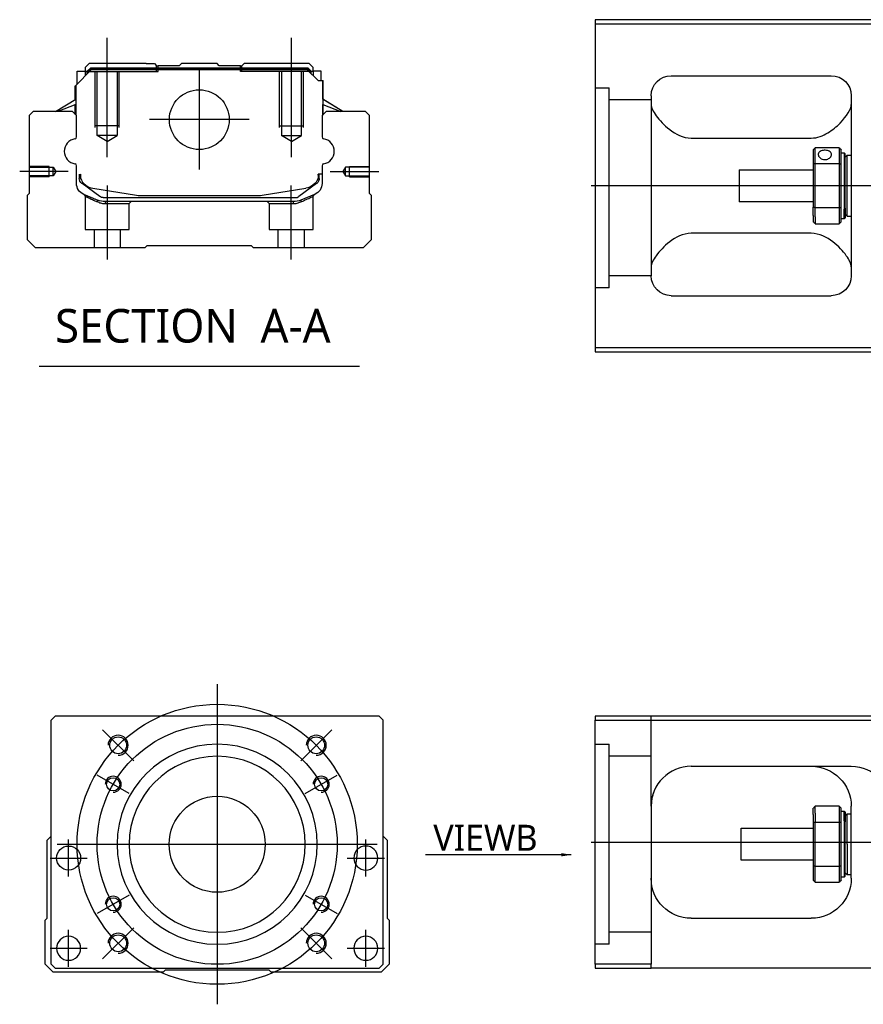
# Model space of a CAD drawing. Header units: millimetres. Extents: x -386 to 3135, y -1989 to 860.
# Tile 4 of 41: x -386 to -175, y -1662 to -1416. Entities that reach past the tile are written whole.
import ezdxf
from ezdxf.lldxf.tags import DXFTag

# ---------------------------------------------------------------- set-up
doc = ezdxf.new("R2010")
doc.units = ezdxf.units.MM
doc.layers.get('0').update_dxf_attribs({"linetype": 'CONTINUOUS'})
doc.styles.add('CHN', font='Microsoft JhengHei.ttf')
doc.styles.add('DIM-7', font='SIMPLEX.shx', dxfattribs={"width": 0.7, "bigfont": 'chineset.shx'})
tags = doc.linetypes.add('DASHED', pattern=[25.72, 12.86, -12.86]).pattern_tags.tags
tags[6:7] = [DXFTag(74, 4), DXFTag(75, 0), DXFTag(340, '0'), DXFTag(46, 0.0), DXFTag(50, 0.0), DXFTag(44, 0.0), DXFTag(45, 0.0)]
tags[4:5] = [DXFTag(74, 4), DXFTag(75, 0), DXFTag(340, '0'), DXFTag(46, 0.0), DXFTag(50, 0.0), DXFTag(44, 0.0), DXFTag(45, 0.0)]
doc.dimstyles.new('CNS', dxfattribs={"dimtxt": 3.5, "dimasz": 2.5, "dimexe": 1, "dimexo": 1, "dimgap": 1, "dimtad": 1, "dimdsep": 46, "dimtxsty": 'DIM-7', "dimcen": 0.09, "dimclrd": 4, "dimclre": 4, "dimclrt": 1, "dimadec": 0, "dimazin": 0, "dimtfac": 1, "dimtmove": 0, "dimatfit": 3, "dimfxl": 1, "dimtvp": 0.971429, "dimtolj": 1, "dimarcsym": 0})

msp = doc.modelspace()

# ---------------------------------------------------------------- linework, layer by layer
at = {"linetype": 'Continuous'}
for p, q in [((-167.82, -1416.05), (-241.82, -1416.05)), ((-241.82, -1416.05), (-241.82, -1498.05)), ((-241.82, -1417.05), (-167.82, -1417.05)), ((-368.19, -1427.04), (-369.19, -1428.04)), ((-354.01, -1427.04), (-368.19, -1427.04)), ((-354.01, -1427.04), (-351.91, -1427.04)), ((-351.91, -1427.04), (-351.36, -1427.59)), ((-351.36, -1427.59), (-351.01, -1427.59)), ((-345.71, -1427.59), (-351.01, -1427.59)), ((-351.01, -1428.09), (-351.01, -1427.59)), ((-345.71, -1427.59), (-345.16, -1427.04)), ((-336.26, -1427.04), (-345.16, -1427.04)), ((-335.71, -1427.59), (-336.26, -1427.04)), ((-330.41, -1427.59), (-335.71, -1427.59)), ((-330.41, -1427.59), (-330.06, -1427.59)), ((-330.41, -1428.09), (-330.41, -1427.59)), ((-330.06, -1427.59), (-329.51, -1427.04)), ((-330.06, -1427.59), (-329.51, -1427.04)), ((-327.41, -1427.04), (-329.51, -1427.04)), ((-329.51, -1427.04), (-329.51, -1427.04)), ((-313.23, -1427.04), (-327.41, -1427.04)), ((-312.23, -1428.04), (-313.23, -1427.04)), ((-371.59, -1432.49), (-367.69, -1428.59)), ((-371.19, -1428.89), (-369.19, -1428.89)), ((-371.19, -1432.09), (-371.19, -1428.89)), ((-369.19, -1428.04), (-369.19, -1428.89)), ((-369.19, -1428.89), (-369.19, -1430.09)), ((-368.69, -1429.04), (-369.19, -1429.04)), ((-368.69, -1428.95), (-367.83, -1428.09)), ((-368.69, -1429.59), (-368.69, -1428.95)), ((-368.46, -1429.05), (-368.69, -1428.95)), ((-368.46, -1429.05), (-367.73, -1428.32)), ((-368.46, -1429.35), (-368.46, -1429.05)), ((-367.83, -1428.09), (-313.6, -1428.09)), ((-367.73, -1428.32), (-367.83, -1428.09)), ((-367.73, -1428.32), (-313.69, -1428.32)), ((-313.73, -1428.59), (-367.69, -1428.59)), ((-311.03, -1431.29), (-313.73, -1428.59)), ((-313.69, -1428.32), (-313.6, -1428.09)), ((-312.96, -1429.05), (-313.69, -1428.32)), ((-312.73, -1428.95), (-313.6, -1428.09)), ((-312.96, -1429.05), (-312.73, -1428.95)), ((-312.96, -1429.35), (-312.96, -1429.05)), ((-312.73, -1429.59), (-312.73, -1428.95)), ((-312.23, -1429.04), (-312.73, -1429.04)), ((-312.23, -1428.89), (-312.23, -1428.04)), ((-310.23, -1428.89), (-312.23, -1428.89)), ((-312.23, -1428.89), (-312.23, -1430.09)), ((-310.23, -1431.29), (-310.23, -1428.89)), ((-310.23, -1428.89), (-310.23, -1428.89)), ((-222.82, -1430.05), (-182.82, -1430.05)), ((-371.69, -1436), (-371.69, -1432.59)), ((-371.59, -1435.93), (-371.59, -1432.49)), ((-371.54, -1432.44), (-371.54, -1438.54)), ((-311.03, -1431.29), (-309.88, -1431.29)), ((-309.88, -1431.29), (-309.88, -1438.54)), ((-309.88, -1431.29), (-309.83, -1431.29)), ((-309.83, -1435.93), (-309.83, -1431.29)), ((-309.83, -1431.29), (-309.73, -1431.29)), ((-309.73, -1436), (-309.73, -1431.29)), ((-227.82, -1435.05), (-227.82, -1480.05)), ((-177.82, -1435.05), (-177.82, -1480.05)), ((-376.6, -1439.04), (-371.54, -1435.9)), ((-371.54, -1437.24), (-376.05, -1439.04)), ((-371.69, -1439.74), (-371.69, -1437.3)), ((-371.59, -1439.84), (-371.59, -1437.26)), ((-304.82, -1439.04), (-309.88, -1435.9)), ((-309.88, -1437.24), (-305.37, -1439.04)), ((-309.83, -1439.84), (-309.83, -1437.26)), ((-304.82, -1439.04), (-309.73, -1436)), ((-309.73, -1439.74), (-309.73, -1437.3)), ((-382.21, -1439.04), (-383.21, -1440.04)), ((-372.39, -1439.04), (-382.21, -1439.04)), ((-371.39, -1440.04), (-372.39, -1439.04)), ((-309.03, -1439.04), (-310.03, -1440.04)), ((-299.21, -1439.04), (-309.03, -1439.04)), ((-298.21, -1440.04), (-299.21, -1439.04)), ((-383.21, -1440.04), (-383.21, -1459.49)), ((-371.39, -1445.35), (-371.39, -1440.04)), ((-310.03, -1440.04), (-310.03, -1445.35)), ((-298.21, -1459.49), (-298.21, -1440.04)), ((-217.82, -1445.65), (-187.82, -1445.65)), ((-187.32, -1448.55), (-187.32, -1452.14)), ((-180.82, -1448.05), (-186.82, -1448.05)), ((-186.82, -1452.01), (-186.82, -1448.05)), ((-180.82, -1448.05), (-180.82, -1452.01)), ((-180.32, -1452.14), (-180.32, -1448.55)), ((-180.32, -1449.3), (-179.62, -1449.3)), ((-179.62, -1449.3), (-179.32, -1449.6)), ((-179.62, -1449.3), (-179.62, -1463.39)), ((-179.32, -1463.17), (-179.32, -1449.6)), ((-187.32, -1452.14), (-187.32, -1462.96)), ((-186.82, -1463.1), (-186.82, -1452.01)), ((-186.82, -1452.01), (-180.82, -1452.01)), ((-180.82, -1452.01), (-180.82, -1463.1)), ((-180.32, -1462.96), (-180.32, -1452.14)), ((-179.32, -1450.4), (-178.82, -1449.9)), ((-178.82, -1449.9), (-177.82, -1449.9)), ((-178.82, -1465.2), (-178.82, -1449.9)), ((-371.39, -1456.97), (-371.39, -1452.58)), ((-370.69, -1454.69), (-370.69, -1455.77)), ((-370.39, -1454.69), (-370.39, -1455.74)), ((-310.03, -1454.69), (-311.03, -1454.69)), ((-311.03, -1454.69), (-311.03, -1455.74)), ((-310.73, -1455.77), (-310.73, -1454.69)), ((-310.03, -1452.58), (-310.03, -1456.97)), ((-205.82, -1453.55), (-187.32, -1453.55)), ((-205.82, -1453.55), (-205.82, -1461.55)), ((-370, -1457.04), (-370.07, -1456.99)), ((-365.59, -1460.25), (-370, -1457.04)), ((-311.42, -1457.04), (-315.84, -1460.25)), ((-311.35, -1456.99), (-311.42, -1457.04)), ((-383.21, -1459.49), (-383.71, -1459.99)), ((-367.32, -1458.17), (-356.41, -1459.9)), ((-325.01, -1459.9), (-314.1, -1458.17)), ((-297.71, -1459.99), (-298.21, -1459.49)), ((-383.71, -1459.99), (-383.71, -1471.04)), ((-364.7, -1460.54), (-316.72, -1460.54)), ((-317.22, -1461.54), (-364.2, -1461.54)), ((-354.76, -1460.04), (-326.66, -1460.04)), ((-311.89, -1459.74), (-315.31, -1461.16)), ((-297.71, -1471.04), (-297.71, -1459.99)), ((-187.32, -1461.55), (-205.82, -1461.55)), ((-187.32, -1464.98), (-187.32, -1462.96)), ((-180.82, -1463.1), (-186.82, -1463.1)), ((-186.82, -1465.33), (-186.82, -1463.1)), ((-180.82, -1463.1), (-180.82, -1465.33)), ((-180.32, -1466.55), (-180.32, -1462.96)), ((-179.62, -1465.8), (-179.62, -1463.39)), ((-179.32, -1463.17), (-179.32, -1465.5)), ((-187.32, -1464.98), (-187.32, -1466.55)), ((-186.82, -1465.33), (-186.82, -1467.05)), ((-186.82, -1467.05), (-180.82, -1467.05)), ((-180.82, -1465.33), (-180.82, -1467.05)), ((-179.62, -1465.8), (-180.32, -1465.8)), ((-179.32, -1465.5), (-179.62, -1465.8)), ((-179.32, -1464.7), (-178.82, -1465.2)), ((-178.82, -1465.2), (-177.82, -1465.2)), ((-187.82, -1469.46), (-217.82, -1469.46)), ((-383.71, -1471.04), (-381.71, -1473.04)), ((-299.71, -1473.04), (-297.71, -1471.04)), ((-381.71, -1473.04), (-354.21, -1473.04)), ((-354.21, -1473.04), (-353.71, -1472.54)), ((-353.71, -1472.54), (-327.71, -1472.54)), ((-327.71, -1472.54), (-327.21, -1473.04)), ((-327.21, -1473.04), (-299.71, -1473.04)), ((-222.82, -1485.05), (-182.82, -1485.05)), ((-241.82, -1498.05), (-241.82, -1499.05)), ((-167.82, -1498.05), (-241.82, -1498.05)), ((-241.82, -1499.05), (-167.82, -1499.05)), ((-376.74, -1590.2), (-377.74, -1591.2)), ((-377.74, -1652.2), (-377.74, -1591.2)), ((-308.24, -1590.2), (-376.74, -1590.2)), ((-295.74, -1590.2), (-308.24, -1590.2)), ((-294.74, -1591.2), (-295.74, -1590.2)), ((-294.74, -1652.2), (-294.74, -1591.2)), ((-241.82, -1590.2), (-241.82, -1591.2)), ((-167.82, -1590.2), (-241.82, -1590.2)), ((-241.82, -1591.2), (-167.82, -1591.2)), ((-241.82, -1652.2), (-241.82, -1591.2)), ((-217.82, -1602.7), (-177.82, -1602.7)), ((-227.82, -1612.7), (-227.82, -1652.2)), ((-187.32, -1614.78), (-187.32, -1613.2)), ((-180.82, -1612.7), (-186.82, -1612.7)), ((-186.82, -1614.43), (-186.82, -1612.7)), ((-186.82, -1614.43), (-186.82, -1616.66)), ((-180.82, -1612.7), (-180.82, -1614.43)), ((-180.82, -1614.43), (-180.82, -1616.66)), ((-180.32, -1616.8), (-180.32, -1613.2)), ((-180.32, -1613.95), (-179.62, -1613.95)), ((-179.62, -1613.95), (-179.32, -1614.25)), ((-179.62, -1616.37), (-179.62, -1613.95)), ((-179.32, -1614.25), (-179.32, -1616.58)), ((-179.32, -1615.05), (-178.82, -1614.55)), ((-178.82, -1614.55), (-177.82, -1614.55)), ((-178.82, -1622.2), (-178.82, -1614.55)), ((-177.82, -1630.7), (-177.82, -1612.7)), ((-187.32, -1614.78), (-187.32, -1616.8)), ((-187.32, -1616.8), (-187.32, -1627.61)), ((-186.82, -1627.75), (-186.82, -1616.66)), ((-186.82, -1616.66), (-180.82, -1616.66)), ((-180.82, -1616.66), (-180.82, -1627.75)), ((-180.32, -1627.61), (-180.32, -1616.8)), ((-179.62, -1616.37), (-179.62, -1630.45)), ((-179.32, -1630.15), (-179.32, -1616.58)), ((-205.32, -1618.2), (-187.32, -1618.2)), ((-205.32, -1622.2), (-205.32, -1618.2)), ((-378.74, -1621.2), (-377.74, -1620.2)), ((-378.74, -1640.65), (-378.74, -1621.2)), ((-294.74, -1620.2), (-293.74, -1621.2)), ((-293.74, -1621.2), (-293.74, -1640.65)), ((-205.32, -1626.2), (-205.32, -1622.2)), ((-178.82, -1622.2), (-178.82, -1629.85)), ((-187.32, -1626.2), (-205.32, -1626.2)), ((-187.32, -1627.61), (-187.32, -1631.2)), ((-186.82, -1631.7), (-186.82, -1627.75)), ((-180.82, -1627.75), (-186.82, -1627.75)), ((-180.82, -1627.75), (-180.82, -1631.7)), ((-180.32, -1631.2), (-180.32, -1627.61)), ((-178.82, -1629.85), (-179.32, -1629.35)), ((-186.82, -1631.7), (-180.82, -1631.7)), ((-179.62, -1630.45), (-180.32, -1630.45)), ((-179.32, -1630.15), (-179.62, -1630.45)), ((-177.82, -1629.85), (-178.82, -1629.85)), ((-379.24, -1641.15), (-378.74, -1640.65)), ((-379.24, -1652.2), (-379.24, -1641.15)), ((-293.74, -1640.65), (-293.24, -1641.15)), ((-293.24, -1641.15), (-293.24, -1652.2)), ((-217.82, -1640.7), (-187.82, -1640.7)), ((-377.24, -1654.2), (-379.24, -1652.2)), ((-377.74, -1652.2), (-376.74, -1653.2)), ((-376.74, -1653.2), (-295.74, -1653.2)), ((-349.24, -1653.7), (-349.74, -1654.2)), ((-323.24, -1653.7), (-349.24, -1653.7)), ((-322.74, -1654.2), (-323.24, -1653.7)), ((-295.74, -1653.2), (-294.74, -1652.2)), ((-293.24, -1652.2), (-295.24, -1654.2)), ((-241.82, -1652.2), (-241.82, -1653.2)), ((-227.82, -1652.2), (-241.82, -1652.2)), ((-241.82, -1653.2), (-227.82, -1653.2)), ((-227.82, -1653.2), (-227.82, -1652.2)), ((-167.82, -1653.2), (-227.82, -1653.2)), ((-349.74, -1654.2), (-377.24, -1654.2)), ((-295.24, -1654.2), (-322.74, -1654.2))]:
    msp.add_line(p, q, dxfattribs=at)
at = {"ltscale": 0.2}
for p, q in [((-363.71, -1450.45), (-363.71, -1420.62)), ((-317.71, -1450.45), (-317.71, -1420.62)), ((-340.71, -1428.56), (-340.71, -1453.51)), ((-328.24, -1441.04), (-353.19, -1441.04)), ((-373.43, -1454.04), (-385.58, -1454.04)), ((-307.99, -1454.04), (-295.85, -1454.04)), ((-363.66, -1476.04), (-363.66, -1457.54)), ((-317.76, -1476.04), (-317.76, -1457.54)), ((-357.1, -1601.34), (-364.87, -1593.57)), ((-315.38, -1601.34), (-307.6, -1593.57)), ((-357.1, -1643.06), (-364.87, -1650.84)), ((-315.38, -1643.06), (-307.6, -1650.84))]:
    msp.add_line(p, q, dxfattribs=at)
at = {"linetype": 'DASHED'}
for p, q in [((-351.36, -1429.04), (-351.36, -1427.59)), ((-330.06, -1429.04), (-330.06, -1427.59)), ((-368.69, -1429.04), (-351.01, -1429.04)), ((-351.01, -1429.04), (-351.01, -1428.09)), ((-330.41, -1429.04), (-330.41, -1428.09)), ((-312.73, -1429.04), (-330.41, -1429.04)), ((-312.23, -1429.04), (-312.23, -1428.89)), ((-310.23, -1431.04), (-310.23, -1431.04)), ((-309.67, -1436.04), (-309.67, -1436.04)), ((-369.21, -1460.21), (-369.21, -1468.54)), ((-364.16, -1462.04), (-358.21, -1462.04)), ((-358.21, -1462.04), (-357.71, -1461.54)), ((-358.21, -1468.54), (-358.21, -1462.04)), ((-323.76, -1461.54), (-323.26, -1462.04)), ((-323.26, -1462.04), (-323.26, -1468.54)), ((-323.26, -1462.04), (-317.27, -1462.04)), ((-312.26, -1468.54), (-312.26, -1460.23)), ((-369.21, -1468.54), (-363.71, -1468.54)), ((-367.01, -1468.54), (-367.01, -1473.04)), ((-363.71, -1468.54), (-358.21, -1468.54)), ((-360.41, -1473.04), (-360.41, -1468.54)), ((-323.26, -1468.54), (-312.26, -1468.54)), ((-321.06, -1468.54), (-321.06, -1473.04)), ((-314.46, -1473.04), (-314.46, -1468.54)), ((-238.32, -1483.07), (-241.82, -1483.07)), ((-238.32, -1647.2), (-241.82, -1647.2))]:
    msp.add_line(p, q, dxfattribs=at)
at = {"linetype": 'DASHED', "ltscale": 0.1}
for p, q in [((-366.71, -1443.04), (-366.71, -1429.04)), ((-366.21, -1445.04), (-366.21, -1429.04)), ((-361.21, -1429.04), (-361.21, -1445.04)), ((-360.71, -1443.04), (-360.71, -1429.04)), ((-320.71, -1443.04), (-320.71, -1429.04)), ((-320.21, -1429.04), (-320.21, -1445.04)), ((-315.21, -1445.04), (-315.21, -1429.04)), ((-314.71, -1443.04), (-314.71, -1429.04)), ((-360.71, -1442.59), (-366.71, -1442.59)), ((-320.71, -1442.59), (-314.71, -1442.59)), ((-361.21, -1445.04), (-366.21, -1445.04)), ((-363.71, -1446.48), (-366.21, -1445.04)), ((-363.71, -1446.48), (-361.21, -1445.04)), ((-320.21, -1445.04), (-315.21, -1445.04)), ((-317.71, -1446.48), (-320.21, -1445.04)), ((-317.71, -1446.48), (-315.21, -1445.04)), ((-378.21, -1452.74), (-383.21, -1452.74)), ((-383.21, -1452.96), (-377.22, -1452.96)), ((-378.21, -1455.34), (-378.21, -1452.74)), ((-377.22, -1452.96), (-376.57, -1454.04)), ((-377.22, -1455.11), (-377.22, -1452.96)), ((-376.57, -1454.04), (-377.22, -1455.11)), ((-304.21, -1452.96), (-304.85, -1454.04)), ((-304.85, -1454.04), (-304.21, -1455.11)), ((-298.21, -1452.96), (-304.21, -1452.96)), ((-304.21, -1455.11), (-304.21, -1452.96)), ((-303.21, -1455.34), (-303.21, -1452.74)), ((-303.21, -1452.74), (-298.21, -1452.74)), ((-377.22, -1455.11), (-383.21, -1455.11)), ((-378.21, -1455.34), (-383.21, -1455.34)), ((-304.21, -1455.11), (-298.21, -1455.11)), ((-303.21, -1455.34), (-298.21, -1455.34))]:
    msp.add_line(p, q, dxfattribs=at)
at = {"linetype": 'DASHED', "ltscale": 0.3}
for p, q in [((-241.82, -1433.07), (-238.32, -1433.07)), ((-238.32, -1483.07), (-238.32, -1433.07)), ((-227.82, -1436.07), (-238.32, -1436.07)), ((-227.82, -1480.07), (-238.32, -1480.07)), ((-227.82, -1612.7), (-227.82, -1590.2)), ((-241.82, -1597.2), (-238.32, -1597.2)), ((-238.32, -1647.2), (-238.32, -1597.2)), ((-227.82, -1600.2), (-238.32, -1600.2)), ((-227.82, -1644.2), (-238.32, -1644.2))]:
    msp.add_line(p, q, dxfattribs=at)
for p, q in [((599.18, -1457.6), (-242.82, -1457.55)), ((-380.73, -1502.67), (-300.68, -1502.67)), ((-242.82, -1621.7), (599.18, -1621.7))]:
    msp.add_line(p, q)
at = {"ltscale": 0.3}
for p, q in [((-336.24, -1582.2), (-336.24, -1662.2)), ((-376.24, -1622.2), (-296.24, -1622.2))]:
    msp.add_line(p, q, dxfattribs=at)
at = {"ltscale": 0.1}
for p, q in [((-358.19, -1609.53), (-366.24, -1604.88)), ((-314.28, -1609.53), (-306.23, -1604.88)), ((-373.35, -1630.28), (-373.35, -1620.98)), ((-299.12, -1630.28), (-299.12, -1620.98)), ((-378, -1625.63), (-368.7, -1625.63)), ((-303.77, -1625.63), (-294.47, -1625.63)), ((-358.19, -1634.88), (-366.24, -1639.53)), ((-314.28, -1634.88), (-306.23, -1639.53)), ((-373.35, -1652.85), (-373.35, -1643.55)), ((-299.12, -1652.85), (-299.12, -1643.55)), ((-378, -1648.2), (-368.7, -1648.2)), ((-303.77, -1648.2), (-294.47, -1648.2))]:
    msp.add_line(p, q, dxfattribs=at)
at = {"linetype": 'Continuous'}
for centre, radius in [((-340.71, -1441.04), 7.47), ((-360.99, -1597.45), 2.1), ((-311.49, -1597.45), 2.1), ((-362.22, -1607.2), 1.65), ((-310.26, -1607.2), 1.65), ((-336.24, -1622.2), 12), ((-373.35, -1625.63), 3), ((-362.22, -1637.2), 1.65), ((-310.26, -1637.2), 1.65), ((-360.99, -1646.95), 2.1), ((-311.49, -1646.95), 2.1)]:
    msp.add_circle(centre, radius, dxfattribs=at)
at = {"ltscale": 0.3}
for radius in [35, 30]:
    msp.add_circle((-336.24, -1622.2), radius, dxfattribs=at)
at = {"linetype": 'Continuous', "extrusion": (0, 0, -1)}
for centre, radius in [((336.24, -1622.2), 25), ((336.24, -1622.2), 22), ((299.12, -1625.63), 3), ((373.35, -1648.2), 3), ((299.12, -1648.2), 3)]:
    msp.add_circle(centre, radius, dxfattribs=at)
at = {"linetype": 'Continuous', "extrusion": (-1e-16, 0, -1)}
for centre, start, end in [((222.82, -1435.05), 0, 90), ((182.82, -1435.05), 90, 180), ((222.82, -1480.05), 270, 0), ((182.82, -1480.05), 180, 270)]:
    msp.add_arc(centre, 5, start, end, dxfattribs=at)
for centre, radius, start, end in [((-371.27, -1448.97), 3.17, 98.9371, 261.0629), ((-310.15, -1448.97), 3.17, 278.9371, 81.0629), ((-360.99, -1597.45), 2.5, 270, 180), ((-311.49, -1597.45), 2.5, 270, 180), ((-362.22, -1607.2), 2, 270, 180), ((-310.26, -1607.2), 2, 270, 180), ((-362.22, -1637.2), 2, 270, 180), ((-310.26, -1637.2), 2, 270, 180), ((-360.99, -1646.95), 2.5, 270, 180), ((-311.49, -1646.95), 2.5, 270, 180)]:
    msp.add_arc(centre, radius, start, end)
at = {"linetype": 'Continuous'}
for centre, radius, start, end in [((-371.89, -1445.35), 0.5, 285.1919, 0), ((-309.53, -1445.35), 0.5, 180, 254.8081), ((-371.89, -1452.58), 0.5, 0, 74.8081), ((-309.53, -1452.58), 0.5, 105.1919, 180), ((-314.73, -1454.22), 4, 337.6678, 353.1681), ((-314.73, -1454.22), 3.77, 349.0413, 352.7469), ((-366.69, -1454.22), 4, 202.3316, 260.9414), ((-354.76, -1449.54), 10.5, 260.9414, 270), ((-326.66, -1449.54), 10.5, 270, 279.0586), ((-316.72, -1459.04), 1.5, 270, 306.0274), ((-217.82, -1612.7), 10, 90, 180)]:
    msp.add_arc(centre, radius, start, end, dxfattribs=at)
at = {"linetype": 'Continuous', "extrusion": (0, 0, -1)}
for centre, radius, start, end in [((366.69, -1454.22), 4, 337.6678, 353.1681), ((366.69, -1454.22), 3.77, 349.0413, 352.7469), ((368.39, -1456.97), 3, 292.4327, 0), ((369.19, -1455.77), 1.5, 306.0274, 0), ((314.73, -1454.22), 4, 202.3316, 260.9414), ((313.03, -1456.97), 3, 180, 247.5673), ((312.23, -1455.77), 1.5, 180, 233.9726), ((364.2, -1456.54), 5, 270, 292.4327), ((364.7, -1459.04), 1.5, 270, 306.0274), ((317.22, -1456.54), 5, 247.5673, 270), ((187.82, -1612.7), 10, 90, 180), ((177.82, -1612.7), 10, 90, 180), ((217.82, -1630.7), 10, 270, 0), ((187.82, -1630.7), 10, 180, 270)]:
    msp.add_arc(centre, radius, start, end, dxfattribs=at)
at = {"linetype": 'Continuous'}
for points, degree in [([(-227.82, -1437.26), (-227.82, -1438.01), (-227.35, -1438.99), (-226.58, -1440.05)], 3), ([(-371.54, -1438.54), (-371.54, -1439.14)], 1), ([(-371.54, -1439.14), (-371.54, -1439.89)], 1), ([(-309.88, -1438.54), (-309.88, -1439.14)], 1), ([(-309.88, -1439.14), (-309.88, -1439.89)], 1), ([(-187.32, -1448.55), (-187.16, -1448.39), (-186.99, -1448.22), (-186.82, -1448.05)], 3), ([(-180.82, -1448.05), (-180.66, -1448.22), (-180.49, -1448.39), (-180.32, -1448.55)], 3), ([(-186.82, -1452.01), (-186.99, -1452.05), (-187.16, -1452.1), (-187.32, -1452.14)], 3), ([(-180.82, -1452.01), (-180.66, -1452.05), (-180.49, -1452.1), (-180.32, -1452.14)], 3), ([(-186.82, -1463.1), (-186.99, -1463.05), (-187.16, -1463.01), (-187.32, -1462.96)], 3), ([(-180.82, -1463.1), (-180.66, -1463.05), (-180.49, -1463.01), (-180.32, -1462.96)], 3), ([(-186.82, -1467.05), (-186.99, -1466.89), (-187.16, -1466.72), (-187.32, -1466.55)], 3), ([(-180.32, -1466.55), (-180.49, -1466.72), (-180.66, -1466.89), (-180.82, -1467.05)], 3), ([(-226.58, -1475.05), (-227.35, -1476.12), (-227.82, -1477.09), (-227.82, -1477.84)], 3), ([(-177.82, -1477.84), (-177.82, -1477.09), (-178.29, -1476.13), (-179.07, -1475.05)], 3), ([(-222.82, -1604.04), (-222.85, -1604.06), (-222.88, -1604.08), (-222.91, -1604.1)], 3), ([(-186.82, -1612.7), (-186.99, -1612.87), (-187.16, -1613.04), (-187.32, -1613.2)], 3), ([(-180.82, -1612.7), (-180.66, -1612.87), (-180.49, -1613.04), (-180.32, -1613.2)], 3), ([(-186.82, -1616.66), (-186.99, -1616.7), (-187.16, -1616.75), (-187.32, -1616.8)], 3), ([(-180.32, -1616.8), (-180.49, -1616.75), (-180.66, -1616.7), (-180.82, -1616.66)], 3), ([(-186.82, -1627.75), (-186.99, -1627.7), (-187.16, -1627.66), (-187.32, -1627.61)], 3), ([(-180.32, -1627.61), (-180.49, -1627.66), (-180.66, -1627.7), (-180.82, -1627.75)], 3), ([(-187.32, -1631.2), (-187.16, -1631.37), (-186.99, -1631.54), (-186.82, -1631.7)], 3), ([(-180.32, -1631.2), (-180.49, -1631.37), (-180.66, -1631.54), (-180.82, -1631.7)], 3)]:
    msp.add_open_spline(points, degree=degree, dxfattribs=at)
for points, knots in [([(-187.82, -1445.65), (-186.3, -1445.65), (-184.88, -1445.09), (-182.48, -1443.63), (-181.49, -1442.77), (-178.93, -1440.15), (-177.82, -1438.43), (-177.82, -1437.26)], [0, 0, 0, 0, 0.25, 0.25, 0.5, 0.5, 1, 1, 1, 1]), ([(-226.58, -1440.05), (-225.75, -1441.19), (-224.62, -1442.41), (-221.74, -1444.63), (-219.89, -1445.65), (-217.82, -1445.65)], [0, 0, 0, 0, 0.5, 0.5, 1, 1, 1, 1]), ([(-182.77, -1449.77), (-182.77, -1449.64), (-182.8, -1449.52), (-182.92, -1449.28), (-183.01, -1449.18), (-183.24, -1448.99), (-183.38, -1448.91), (-183.7, -1448.79), (-183.87, -1448.75), (-184.23, -1448.7), (-184.42, -1448.69), (-184.79, -1448.71), (-184.97, -1448.74), (-185.3, -1448.84), (-185.45, -1448.91), (-185.71, -1449.07), (-185.82, -1449.17), (-185.99, -1449.39), (-186.04, -1449.51), (-186.07, -1449.68), (-186.07, -1449.73), (-186.07, -1449.77)], [0, 0, 0, 0, 0.106605, 0.106605, 0.21316, 0.21316, 0.320465, 0.320465, 0.42832, 0.42832, 0.535356, 0.535356, 0.641477, 0.641477, 0.748016, 0.748016, 0.855648, 0.855648, 0.963354, 0.963354, 1, 1, 1, 1]), ([(-186.07, -1449.77), (-186.07, -1449.9), (-186.04, -1450.04), (-185.92, -1450.3), (-185.83, -1450.42), (-185.6, -1450.64), (-185.46, -1450.74), (-185.15, -1450.9), (-184.97, -1450.96), (-184.61, -1451.03), (-184.42, -1451.04), (-184.06, -1451), (-183.88, -1450.96), (-183.55, -1450.84), (-183.39, -1450.75), (-183.13, -1450.55), (-183.02, -1450.43), (-182.86, -1450.18), (-182.8, -1450.04), (-182.78, -1449.87), (-182.77, -1449.82), (-182.77, -1449.77)], [0, 0, 0, 0, 0.106605, 0.106605, 0.21316, 0.21316, 0.320465, 0.320465, 0.42832, 0.42832, 0.535356, 0.535356, 0.641477, 0.641477, 0.748016, 0.748016, 0.855648, 0.855648, 0.963354, 0.963354, 1, 1, 1, 1]), ([(-217.82, -1469.46), (-219.89, -1469.46), (-221.74, -1470.48), (-224.61, -1472.68), (-225.75, -1473.92), (-226.58, -1475.05)], [0, 0, 0, 0, 0.5, 0.5, 1, 1, 1, 1]), ([(-179.07, -1475.05), (-179.89, -1473.92), (-181.02, -1472.69), (-183.91, -1470.48), (-185.76, -1469.46), (-187.82, -1469.46)], [0, 0, 0, 0, 0.5, 0.5, 1, 1, 1, 1]), ([(-227.26, -1609.39), (-227.35, -1609.65), (-227.48, -1610.09), (-227.58, -1610.53), (-227.62, -1610.71)], [0, 0, 0, 0, 0.596588, 1, 1, 1, 1])]:
    msp.add_open_spline(points, degree=3, knots=knots, dxfattribs=at)
at = {"linetype": 'DASHED'}
for points, degree in [([(-369.52, -1459.75), (-369.21, -1460.21)], 1), ([(-366.08, -1461.62), (-366.11, -1461.16)], 1), ([(-364.2, -1461.54), (-364.16, -1462.04)], 1), ([(-317.22, -1461.54), (-317.24, -1461.7), (-317.25, -1461.87), (-317.27, -1462.04)], 3), ([(-315.31, -1461.16), (-315.34, -1461.62)], 1), ([(-312.26, -1460.23), (-311.96, -1459.77)], 1)]:
    msp.add_open_spline(points, degree=degree, dxfattribs=at)
for points, degree, knots in [([(-369.52, -1459.75), (-369.52, -1459.75), (-368.6, -1460.13), (-367.67, -1460.51), (-366.11, -1461.16)], 2, [0, 0, 0, 0.5, 0.5, 1, 1, 1]), ([(-369.21, -1460.21), (-369.21, -1460.21), (-369.21, -1460.21), (-368.74, -1460.42), (-367.43, -1461.02), (-366.55, -1461.41), (-366.08, -1461.62)], 3, [0, 0, 0, 0, 0.000815, 0.486557, 0.726811, 1, 1, 1, 1]), ([(-366.08, -1461.62), (-365.77, -1461.74), (-365.18, -1461.98), (-364.49, -1462.02), (-364.16, -1462.04)], 3, [0, 0, 0, 0, 0.515943, 1, 1, 1, 1]), ([(-317.27, -1462.04), (-316.94, -1462.02), (-316.25, -1461.98), (-315.65, -1461.74), (-315.34, -1461.62)], 3, [0, 0, 0, 0, 0.484584, 1, 1, 1, 1]), ([(-315.34, -1461.62), (-315.03, -1461.48), (-314.42, -1461.2), (-313.67, -1460.87), (-312.67, -1460.42), (-312.26, -1460.23), (-312.26, -1460.23)], 3, [0, 0, 0, 0, 0.185898, 0.357233, 0.514425, 1, 1, 1, 1])]:
    msp.add_open_spline(points, degree=degree, knots=knots, dxfattribs=at)

# ---------------------------------------------------------------- texts
at = {"style": 'CHN'}
for s, insert, char_height, attachment_point in [('SECTION  A-A ', (-376.76, -1492.63), 8.4, 4), ('VIEWB', (-256.21, -1623.82), 6.5, 9)]:
    msp.add_mtext(s, dxfattribs=dict(at, insert=insert, char_height=char_height, attachment_point=attachment_point))

# ---------------------------------------------------------------- leaders
at = {"annotation_type": 0, "has_hookline": 1, "hookline_direction": 1}
msp.add_leader([(-247.77, -1624.82), (-282.22, -1624.82)], dimstyle='CNS', override={"dimtxt": 6.5, "dimtxsty": 'CHN'}, dxfattribs=at)

doc.saveas('drawing.dxf')
